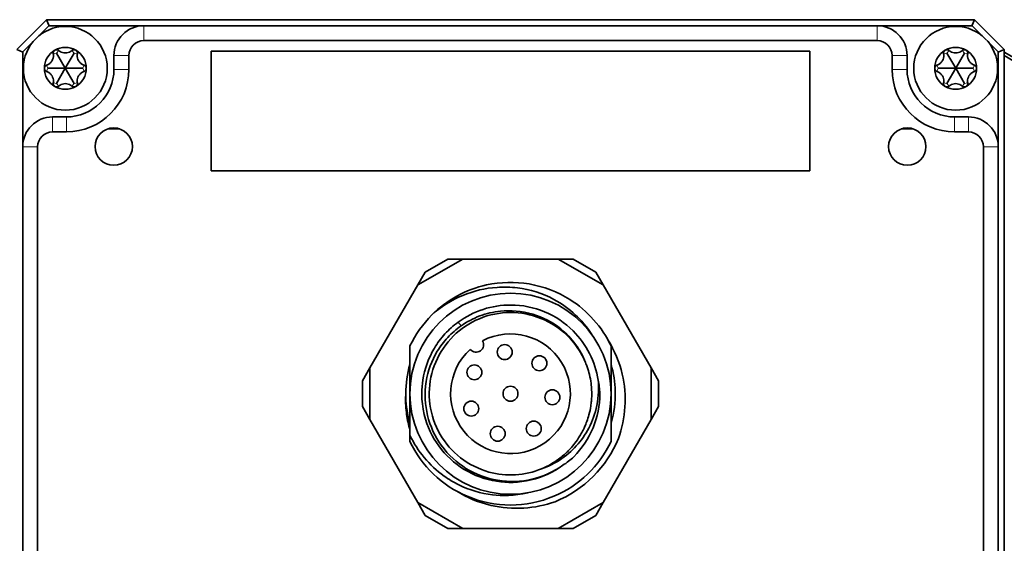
# Model space of a CAD drawing. Header units: millimetres. Extents: x 10 to 830, y 10 to 584.
# Tile 17 of 24: x 659 to 725, y 310 to 345. Entities that reach past the tile are written whole.
import ezdxf

# ---------------------------------------------------------------- set-up
doc = ezdxf.new("R2010")
doc.units = ezdxf.units.MM
doc.header["$LTSCALE"] = 2
doc.layers.add('Sichtbar (ISO)', color=7, linetype='Continuous', lineweight=35)
doc.layers.add('Sichtbar schmal (ISO)', color=7, linetype='Continuous', lineweight=18)

msp = doc.modelspace()

# ---------------------------------------------------------------- linework, layer by layer
at = {"layer": 'Sichtbar (ISO)'}
for p, q in [((658.58999773, 342.86999977), (660.58999773, 344.86999977)), ((660.58999773, 344.86999977), (660.75568316, 344.46999977)), ((660.58999773, 344.86999977), (722.58999773, 344.86999977)), ((722.58999773, 344.86999977), (722.42431231, 344.46999977)), ((722.58999773, 344.86999977), (724.58999773, 342.86999977)), ((660.73999773, 344.46999977), (660.00419184, 343.73419388)), ((667.08999773, 344.46999977), (660.73999773, 344.46999977)), ((667.08999773, 344.46999977), (716.08999773, 344.46999977)), ((722.43999773, 344.46999977), (716.08999773, 344.46999977)), ((723.17580362, 343.73419388), (722.43999773, 344.46999977)), ((658.98999773, 342.70431435), (658.58999773, 342.86999977)), ((659.72580362, 343.45580567), (658.98999773, 342.71999977)), ((716.08999773, 343.46999977), (667.08999773, 343.46999977)), ((724.18999773, 342.71999977), (723.45419184, 343.45580567)), ((724.58999773, 342.86999977), (724.18999773, 342.70431435)), ((724.58999773, 342.86999977), (724.58999773, 276.86999977)), ((658.98999773, 342.71999977), (658.98999773, 336.36999977)), ((661.83999773, 341.61999977), (661.25199773, 342.63844565)), ((661.83999773, 341.61999977), (662.42799773, 342.63844565)), ((665.08999773, 341.54999977), (665.08999773, 342.46999977)), ((666.08999773, 342.46999977), (666.08999773, 341.54999977)), ((711.58999773, 342.76999977), (671.58999773, 342.76999977)), ((671.58999773, 342.76999977), (671.58999773, 334.76999977)), ((711.58999773, 334.76999977), (711.58999773, 342.76999977)), ((717.08999773, 341.54999977), (717.08999773, 342.46999977)), ((718.08999773, 342.46999977), (718.08999773, 341.54999977)), ((721.33999773, 341.61999977), (720.75199773, 342.63844565)), ((721.33999773, 341.61999977), (721.92799773, 342.63844565)), ((724.18999773, 336.36999977), (724.18999773, 342.71999977)), ((661.83999773, 341.61999977), (660.66399773, 341.61999977)), ((661.25199773, 340.6015539), (661.83999773, 341.61999977)), ((661.83999773, 341.61999977), (662.42799773, 340.6015539)), ((661.83999773, 341.61999977), (663.01599773, 341.61999977)), ((721.33999773, 341.61999977), (720.16399773, 341.61999977)), ((720.75199773, 340.6015539), (721.33999773, 341.61999977)), ((721.33999773, 341.61999977), (722.51599773, 341.61999977)), ((721.33999773, 341.61999977), (721.92799773, 340.6015539)), ((660.98999773, 338.36999977), (661.90999773, 338.36999977)), ((721.26999773, 338.36999977), (722.18999773, 338.36999977)), ((665.47578427, 337.56999977), (664.6712026, 337.56999977)), ((718.50879286, 337.56999977), (717.70421119, 337.56999977)), ((661.90999773, 337.36999977), (660.98999773, 337.36999977)), ((722.18999773, 337.36999977), (721.26999773, 337.36999977)), ((658.98999773, 283.36999977), (658.98999773, 336.36999977)), ((659.98999773, 336.36999977), (659.98999773, 283.36999977)), ((723.18999773, 283.36999977), (723.18999773, 336.36999977)), ((724.18999773, 336.36999977), (724.18999773, 283.36999977)), ((671.58999773, 334.76999977), (711.58999773, 334.76999977)), ((688.39384531, 328.86999977), (685.39384531, 327.13794897)), ((685.89384531, 328.00397437), (687.39384531, 328.86999977)), ((687.39384531, 328.86999977), (688.39384531, 328.86999977)), ((694.78615015, 328.86999977), (688.39384531, 328.86999977)), ((694.78615015, 328.86999977), (695.78615015, 328.86999977)), ((697.78615015, 327.13794897), (694.78615015, 328.86999977)), ((695.78615015, 328.86999977), (697.28615015, 328.00397437)), ((685.39384531, 327.13794897), (685.89384531, 328.00397437)), ((697.28615015, 328.00397437), (697.78615015, 327.13794897)), ((685.39384531, 327.13794897), (682.19769289, 321.60205058)), ((700.98230258, 321.60205058), (697.78615015, 327.13794897)), ((684.86999773, 323.0629921), (684.86999773, 319.86999977)), ((698.30999773, 316.67700745), (698.30999773, 323.0629921)), ((681.69769289, 320.73602518), (682.19769289, 321.60205058)), ((682.19769289, 321.60205058), (682.19769289, 318.13794897)), ((700.98230258, 321.60205058), (701.48230258, 320.73602518)), ((700.98230258, 318.13794897), (700.98230258, 321.60205058)), ((681.69769289, 319.00397437), (681.69769289, 320.73602518)), ((701.48230258, 320.73602518), (701.48230258, 319.00397437)), ((684.86999773, 319.86999977), (684.86999773, 317.07745968)), ((682.19769289, 318.13794897), (681.69769289, 319.00397437)), ((701.48230258, 319.00397437), (700.98230258, 318.13794897)), ((682.19769289, 318.13794897), (685.39384531, 312.60205058)), ((697.78615015, 312.60205058), (700.98230258, 318.13794897)), ((684.86999773, 317.07746007), (684.86999773, 316.67700745)), ((685.89384531, 311.73602518), (685.39384531, 312.60205058)), ((685.39384531, 312.60205058), (688.39384531, 310.86999977)), ((694.78615015, 310.86999977), (697.78615015, 312.60205058)), ((697.78615015, 312.60205058), (697.28615015, 311.73602518)), ((687.39384531, 310.86999977), (685.89384531, 311.73602518)), ((697.28615015, 311.73602518), (695.78615015, 310.86999977)), ((688.39384531, 310.86999977), (687.39384531, 310.86999977)), ((688.39384531, 310.86999977), (694.78615015, 310.86999977)), ((695.78615015, 310.86999977), (694.78615015, 310.86999977))]:
    msp.add_line(p, q, dxfattribs=at)
for centre, radius in [((661.83999773, 341.61999977), 2.8), ((721.33999773, 341.61999977), 2.8), ((665.07349344, 336.38650407), 1.25), ((718.10650203, 336.38650407), 1.25), ((691.58999773, 319.86999977), 6.72), ((691.20099773, 322.64899977), 0.5), ((689.17475051, 321.29854549), 0.5), ((693.52016989, 321.90681038), 0.5), ((691.58999773, 319.86999977), 0.5), ((694.38588304, 319.63086106), 0.5), ((688.96723371, 318.87236714), 0.5), ((693.14623753, 317.53498807), 0.5), ((690.73471171, 317.19742652), 0.5)]:
    msp.add_circle(centre, radius, dxfattribs=at)
for centre, radius, start, end in [((667.08999773, 342.46999977), 2, 90, 180), ((716.08999773, 342.46999977), 2, 0, 90), ((661.83999773, 341.61999977), 1.4, 120, 180), ((661.83999773, 341.61999977), 1.4, 60, 120), ((661.83999773, 341.61999977), 1.4, 0, 60), ((667.08999773, 342.46999977), 1, 90, 180), ((716.08999773, 342.46999977), 1, 0, 90), ((721.33999773, 341.61999977), 1.4, 120, 180), ((721.33999773, 341.61999977), 1.4, 60, 120), ((721.33999773, 341.61999977), 1.4, 0, 60), ((760.10749376, 403.01999977), 70, 239.5096789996, 270), ((760.10749376, 403.01999977), 70.2, 239.605747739, 270), ((661.83999773, 341.61999977), 1.4, 180, 240), ((661.90999773, 341.54999977), 3.18, 270, 0), ((661.90999773, 341.54999977), 4.18, 270, 0), ((661.83999773, 341.61999977), 1.4, 300, 0), ((721.26999773, 341.54999977), 4.18, 180, 270), ((721.26999773, 341.54999977), 3.18, 180, 270), ((721.33999773, 341.61999977), 1.4, 180, 240), ((721.33999773, 341.61999977), 1.4, 300, 0), ((661.83999773, 341.61999977), 1.4, 240, 300), ((721.33999773, 341.61999977), 1.4, 240, 300), ((660.98999773, 336.36999977), 2, 90, 180), ((722.18999773, 336.36999977), 2, 0, 90), ((660.98999773, 336.36999977), 1, 90, 180), ((722.18999773, 336.36999977), 1, 0, 90), ((691.58999773, 319.86999977), 7.44, 134.9999989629, 154.5853790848), ((691.58999773, 319.86999977), 4, 132.1666433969, 117.8333566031), ((689.29569199, 323.14660795), 0.5, 218.5833216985, 31.4166783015), ((691.58999773, 319.86999977), 7, 163.7397952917, 180), ((691.70800957, 319.61383403), 5.8575922, 2.5064732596, 11.4415829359), ((691.58999773, 319.86999977), 5.97, 314.9999989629, 0), ((691.58999773, 319.86999977), 7.81189881, 292.5000005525, 337.4999995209), ((691.85483642, 319.96736304), 5.85717923, 303.543999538, 312.4938412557)]:
    msp.add_arc(centre, radius, start, end, dxfattribs=at)
for points, knots in [([(661.13999773, 342.83243534), (661.1116517, 342.81606975), (661.08590423, 342.79242611), (661.04813807, 342.73712832), (661.0361074, 342.70548881), (661.02679856, 342.64991919), (661.02707141, 342.62309366), (661.03181258, 342.59728135)], [0.04096857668, 0.04096857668, 0.04096857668, 0.04096857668, 0.05078793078, 0.05078793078, 0.060607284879, 0.060607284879, 0.068955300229, 0.068955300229, 0.068955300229, 0.068955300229]), ([(661.39773964, 342.80854943), (661.37775611, 342.82556156), (661.35466095, 342.83921063), (661.30188182, 342.85893374), (661.26846587, 342.86433463), (661.2016935, 342.85927707), (661.16834377, 342.84880093), (661.13999773, 342.83243534)], [0.01298185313, 0.01298185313, 0.01298185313, 0.01298185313, 0.02132986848, 0.02132986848, 0.03114922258, 0.03114922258, 0.04096857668, 0.04096857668, 0.04096857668, 0.04096857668]), ([(662.53999773, 342.83243534), (662.5116517, 342.84880093), (662.47830197, 342.85927707), (662.4115296, 342.86433463), (662.37811365, 342.85893374), (662.32533452, 342.83921063), (662.30223936, 342.82556156), (662.28225582, 342.80854943)], [0.04096857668, 0.04096857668, 0.04096857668, 0.04096857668, 0.05078793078, 0.05078793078, 0.060607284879, 0.060607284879, 0.068955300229, 0.068955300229, 0.068955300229, 0.068955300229]), ([(662.64818288, 342.59728135), (662.65292405, 342.62309366), (662.65319691, 342.64991919), (662.64388806, 342.70548881), (662.6318574, 342.73712832), (662.59409123, 342.79242611), (662.56834377, 342.81606975), (662.53999773, 342.83243534)], [0.01298185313, 0.01298185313, 0.01298185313, 0.01298185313, 0.02132986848, 0.02132986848, 0.03114922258, 0.03114922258, 0.04096857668, 0.04096857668, 0.04096857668, 0.04096857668]), ([(720.63999773, 342.83243534), (720.6116517, 342.81606975), (720.58590423, 342.79242611), (720.54813807, 342.73712832), (720.5361074, 342.70548881), (720.52679856, 342.64991919), (720.52707141, 342.62309366), (720.53181258, 342.59728135)], [0.04096857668, 0.04096857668, 0.04096857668, 0.04096857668, 0.05078793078, 0.05078793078, 0.060607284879, 0.060607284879, 0.068955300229, 0.068955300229, 0.068955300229, 0.068955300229]), ([(720.89773964, 342.80854943), (720.87775611, 342.82556156), (720.85466095, 342.83921063), (720.80188182, 342.85893374), (720.76846587, 342.86433463), (720.7016935, 342.85927707), (720.66834377, 342.84880093), (720.63999773, 342.83243534)], [0.01298185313, 0.01298185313, 0.01298185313, 0.01298185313, 0.02132986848, 0.02132986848, 0.03114922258, 0.03114922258, 0.04096857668, 0.04096857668, 0.04096857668, 0.04096857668]), ([(722.03999773, 342.83243534), (722.0116517, 342.84880093), (721.97830197, 342.85927707), (721.9115296, 342.86433463), (721.87811365, 342.85893374), (721.82533452, 342.83921063), (721.80223936, 342.82556156), (721.78225582, 342.80854943)], [0.04096857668, 0.04096857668, 0.04096857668, 0.04096857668, 0.05078793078, 0.05078793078, 0.060607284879, 0.060607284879, 0.068955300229, 0.068955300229, 0.068955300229, 0.068955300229]), ([(722.14818288, 342.59728135), (722.15292405, 342.62309366), (722.15319691, 342.64991919), (722.14388806, 342.70548881), (722.1318574, 342.73712832), (722.09409123, 342.79242611), (722.06834377, 342.81606975), (722.03999773, 342.83243534)], [0.01298185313, 0.01298185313, 0.01298185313, 0.01298185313, 0.02132986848, 0.02132986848, 0.03114922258, 0.03114922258, 0.04096857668, 0.04096857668, 0.04096857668, 0.04096857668]), ([(661.03181258, 342.59728135), (661.03848389, 342.56102787), (661.04232184, 342.52453972), (661.04455359, 342.43268576), (661.03865254, 342.37005958), (661.00792956, 342.24653782), (660.98296825, 342.18558117), (660.92167513, 342.07941838), (660.88136578, 342.02732292), (660.78975429, 341.93895516), (660.73846895, 341.90253162), (660.65780521, 341.85853739), (660.62428658, 341.84361708), (660.58955449, 341.83126786)], [-0.410804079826, -0.410804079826, -0.410804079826, -0.410804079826, -0.399134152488, -0.399134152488, -0.380746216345, -0.380746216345, -0.362358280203, -0.362358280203, -0.343970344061, -0.343970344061, -0.325582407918, -0.325582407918, -0.31391248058, -0.31391248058, -0.31391248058, -0.31391248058]), ([(662.28225582, 342.80854943), (662.25419504, 342.78464517), (662.22451436, 342.76307734), (662.14608237, 342.7152176), (662.08889598, 342.68901497), (661.96656152, 342.65386097), (661.90129085, 342.64499977), (661.77870461, 342.64499977), (661.71343395, 342.65386097), (661.59109948, 342.68901497), (661.5339131, 342.7152176), (661.45548111, 342.76307734), (661.42580042, 342.78464517), (661.39773964, 342.80854943)], [-0.410804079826, -0.410804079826, -0.410804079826, -0.410804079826, -0.399134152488, -0.399134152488, -0.380746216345, -0.380746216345, -0.362358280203, -0.362358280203, -0.343970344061, -0.343970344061, -0.325582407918, -0.325582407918, -0.31391248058, -0.31391248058, -0.31391248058, -0.31391248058]), ([(663.09044097, 341.83126786), (663.05570889, 341.84361708), (663.02219025, 341.85853739), (662.94152651, 341.90253162), (662.89024118, 341.93895516), (662.79862968, 342.02732292), (662.75832033, 342.07941838), (662.69702721, 342.18558117), (662.6720659, 342.24653782), (662.64134293, 342.37005958), (662.63544187, 342.43268576), (662.63767363, 342.52453972), (662.64151158, 342.56102787), (662.64818288, 342.59728135)], [-0.410804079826, -0.410804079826, -0.410804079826, -0.410804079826, -0.399134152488, -0.399134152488, -0.380746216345, -0.380746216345, -0.362358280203, -0.362358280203, -0.343970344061, -0.343970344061, -0.325582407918, -0.325582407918, -0.31391248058, -0.31391248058, -0.31391248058, -0.31391248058]), ([(720.53181258, 342.59728135), (720.53848389, 342.56102787), (720.54232184, 342.52453972), (720.54455359, 342.43268576), (720.53865254, 342.37005958), (720.50792956, 342.24653782), (720.48296825, 342.18558117), (720.42167513, 342.07941838), (720.38136578, 342.02732292), (720.28975429, 341.93895516), (720.23846895, 341.90253162), (720.15780521, 341.85853739), (720.12428658, 341.84361708), (720.08955449, 341.83126786)], [-0.410804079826, -0.410804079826, -0.410804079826, -0.410804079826, -0.399134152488, -0.399134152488, -0.380746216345, -0.380746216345, -0.362358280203, -0.362358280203, -0.343970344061, -0.343970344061, -0.325582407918, -0.325582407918, -0.31391248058, -0.31391248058, -0.31391248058, -0.31391248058]), ([(721.78225582, 342.80854943), (721.75419504, 342.78464517), (721.72451436, 342.76307734), (721.64608237, 342.7152176), (721.58889598, 342.68901497), (721.46656152, 342.65386097), (721.40129085, 342.64499977), (721.27870461, 342.64499977), (721.21343395, 342.65386097), (721.09109948, 342.68901497), (721.0339131, 342.7152176), (720.95548111, 342.76307734), (720.92580042, 342.78464517), (720.89773964, 342.80854943)], [-0.410804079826, -0.410804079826, -0.410804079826, -0.410804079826, -0.399134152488, -0.399134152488, -0.380746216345, -0.380746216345, -0.362358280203, -0.362358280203, -0.343970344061, -0.343970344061, -0.325582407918, -0.325582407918, -0.31391248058, -0.31391248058, -0.31391248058, -0.31391248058]), ([(722.59044097, 341.83126786), (722.55570889, 341.84361708), (722.52219025, 341.85853739), (722.44152651, 341.90253162), (722.39024118, 341.93895516), (722.29862968, 342.02732292), (722.25832033, 342.07941838), (722.19702721, 342.18558117), (722.1720659, 342.24653782), (722.14134293, 342.37005958), (722.13544187, 342.43268576), (722.13767363, 342.52453972), (722.14151158, 342.56102787), (722.14818288, 342.59728135)], [-0.410804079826, -0.410804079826, -0.410804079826, -0.410804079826, -0.399134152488, -0.399134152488, -0.380746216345, -0.380746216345, -0.362358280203, -0.362358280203, -0.343970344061, -0.343970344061, -0.325582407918, -0.325582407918, -0.31391248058, -0.31391248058, -0.31391248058, -0.31391248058]), ([(660.58955449, 341.83126786), (660.56482979, 341.82246768), (660.54146177, 341.80929121), (660.49799149, 341.7734447), (660.4766062, 341.74720609), (660.4476, 341.68685074), (660.43999773, 341.65273095), (660.43999773, 341.61999977)], [0.01298185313, 0.01298185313, 0.01298185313, 0.01298185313, 0.02132986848, 0.02132986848, 0.03114922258, 0.03114922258, 0.04096857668, 0.04096857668, 0.04096857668, 0.04096857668]), ([(660.43999773, 341.61999977), (660.43999773, 341.58726859), (660.4476, 341.55314881), (660.4766062, 341.49279346), (660.49799149, 341.46655485), (660.54146177, 341.43070834), (660.56482979, 341.41753187), (660.58955449, 341.40873169)], [0.04096857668, 0.04096857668, 0.04096857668, 0.04096857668, 0.05078793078, 0.05078793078, 0.060607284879, 0.060607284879, 0.068955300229, 0.068955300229, 0.068955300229, 0.068955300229]), ([(663.23999773, 341.61999977), (663.23999773, 341.65273095), (663.23239547, 341.68685074), (663.20338926, 341.74720609), (663.18200398, 341.7734447), (663.1385337, 341.80929121), (663.11516568, 341.82246768), (663.09044097, 341.83126786)], [0.04096857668, 0.04096857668, 0.04096857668, 0.04096857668, 0.05078793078, 0.05078793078, 0.060607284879, 0.060607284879, 0.068955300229, 0.068955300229, 0.068955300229, 0.068955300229]), ([(663.09044097, 341.40873169), (663.11516568, 341.41753187), (663.1385337, 341.43070834), (663.18200398, 341.46655485), (663.20338926, 341.49279346), (663.23239547, 341.55314881), (663.23999773, 341.58726859), (663.23999773, 341.61999977)], [0.01298185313, 0.01298185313, 0.01298185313, 0.01298185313, 0.02132986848, 0.02132986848, 0.03114922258, 0.03114922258, 0.04096857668, 0.04096857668, 0.04096857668, 0.04096857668]), ([(720.08955449, 341.83126786), (720.06482979, 341.82246768), (720.04146177, 341.80929121), (719.99799149, 341.7734447), (719.9766062, 341.74720609), (719.9476, 341.68685074), (719.93999773, 341.65273095), (719.93999773, 341.61999977)], [0.01298185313, 0.01298185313, 0.01298185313, 0.01298185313, 0.02132986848, 0.02132986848, 0.03114922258, 0.03114922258, 0.04096857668, 0.04096857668, 0.04096857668, 0.04096857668]), ([(719.93999773, 341.61999977), (719.93999773, 341.58726859), (719.9476, 341.55314881), (719.9766062, 341.49279346), (719.99799149, 341.46655485), (720.04146177, 341.43070834), (720.06482979, 341.41753187), (720.08955449, 341.40873169)], [0.04096857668, 0.04096857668, 0.04096857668, 0.04096857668, 0.05078793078, 0.05078793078, 0.060607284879, 0.060607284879, 0.068955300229, 0.068955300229, 0.068955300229, 0.068955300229]), ([(722.73999773, 341.61999977), (722.73999773, 341.65273095), (722.73239547, 341.68685074), (722.70338926, 341.74720609), (722.68200398, 341.7734447), (722.6385337, 341.80929121), (722.61516568, 341.82246768), (722.59044097, 341.83126786)], [0.04096857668, 0.04096857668, 0.04096857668, 0.04096857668, 0.05078793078, 0.05078793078, 0.060607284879, 0.060607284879, 0.068955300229, 0.068955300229, 0.068955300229, 0.068955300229]), ([(722.59044097, 341.40873169), (722.61516568, 341.41753187), (722.6385337, 341.43070834), (722.68200398, 341.46655485), (722.70338926, 341.49279346), (722.73239547, 341.55314881), (722.73999773, 341.58726859), (722.73999773, 341.61999977)], [0.01298185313, 0.01298185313, 0.01298185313, 0.01298185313, 0.02132986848, 0.02132986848, 0.03114922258, 0.03114922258, 0.04096857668, 0.04096857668, 0.04096857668, 0.04096857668]), ([(660.58955449, 341.40873169), (660.62428658, 341.39638247), (660.65780521, 341.38146216), (660.73846895, 341.33746793), (660.78975429, 341.30104438), (660.88136578, 341.21267663), (660.92167513, 341.16058117), (660.98296825, 341.05441838), (661.00792956, 340.99346173), (661.03865254, 340.86993997), (661.04455359, 340.80731379), (661.04232184, 340.71545983), (661.03848389, 340.67897168), (661.03181258, 340.6427182)], [-0.410804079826, -0.410804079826, -0.410804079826, -0.410804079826, -0.399134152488, -0.399134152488, -0.380746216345, -0.380746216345, -0.362358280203, -0.362358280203, -0.343970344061, -0.343970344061, -0.325582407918, -0.325582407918, -0.31391248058, -0.31391248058, -0.31391248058, -0.31391248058]), ([(662.64818288, 340.6427182), (662.64151158, 340.67897168), (662.63767363, 340.71545983), (662.63544187, 340.80731379), (662.64134293, 340.86993997), (662.6720659, 340.99346173), (662.69702721, 341.05441838), (662.75832033, 341.16058117), (662.79862968, 341.21267663), (662.89024118, 341.30104438), (662.94152651, 341.33746793), (663.02219025, 341.38146216), (663.05570889, 341.39638247), (663.09044097, 341.40873169)], [-0.410804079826, -0.410804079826, -0.410804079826, -0.410804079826, -0.399134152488, -0.399134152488, -0.380746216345, -0.380746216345, -0.362358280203, -0.362358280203, -0.343970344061, -0.343970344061, -0.325582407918, -0.325582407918, -0.31391248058, -0.31391248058, -0.31391248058, -0.31391248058]), ([(720.08955449, 341.40873169), (720.12428658, 341.39638247), (720.15780521, 341.38146216), (720.23846895, 341.33746793), (720.28975429, 341.30104438), (720.38136578, 341.21267663), (720.42167513, 341.16058117), (720.48296825, 341.05441838), (720.50792956, 340.99346173), (720.53865254, 340.86993997), (720.54455359, 340.80731379), (720.54232184, 340.71545983), (720.53848389, 340.67897168), (720.53181258, 340.6427182)], [-0.410804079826, -0.410804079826, -0.410804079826, -0.410804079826, -0.399134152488, -0.399134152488, -0.380746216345, -0.380746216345, -0.362358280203, -0.362358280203, -0.343970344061, -0.343970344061, -0.325582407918, -0.325582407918, -0.31391248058, -0.31391248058, -0.31391248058, -0.31391248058]), ([(722.14818288, 340.6427182), (722.14151158, 340.67897168), (722.13767363, 340.71545983), (722.13544187, 340.80731379), (722.14134293, 340.86993997), (722.1720659, 340.99346173), (722.19702721, 341.05441838), (722.25832033, 341.16058117), (722.29862968, 341.21267663), (722.39024118, 341.30104438), (722.44152651, 341.33746793), (722.52219025, 341.38146216), (722.55570889, 341.39638247), (722.59044097, 341.40873169)], [-0.410804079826, -0.410804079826, -0.410804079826, -0.410804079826, -0.399134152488, -0.399134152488, -0.380746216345, -0.380746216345, -0.362358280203, -0.362358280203, -0.343970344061, -0.343970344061, -0.325582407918, -0.325582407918, -0.31391248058, -0.31391248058, -0.31391248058, -0.31391248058]), ([(661.03181258, 340.6427182), (661.02707141, 340.61690589), (661.02679856, 340.59008036), (661.0361074, 340.53451074), (661.04813807, 340.50287123), (661.08590423, 340.44757344), (661.1116517, 340.4239298), (661.13999773, 340.40756421)], [0.01298185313, 0.01298185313, 0.01298185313, 0.01298185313, 0.02132986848, 0.02132986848, 0.03114922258, 0.03114922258, 0.04096857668, 0.04096857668, 0.04096857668, 0.04096857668]), ([(661.13999773, 340.40756421), (661.16834377, 340.39119862), (661.2016935, 340.38072248), (661.26846587, 340.37566492), (661.30188182, 340.38106581), (661.35466095, 340.40078892), (661.37775611, 340.41443799), (661.39773964, 340.43145012)], [0.04096857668, 0.04096857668, 0.04096857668, 0.04096857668, 0.05078793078, 0.05078793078, 0.060607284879, 0.060607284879, 0.068955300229, 0.068955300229, 0.068955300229, 0.068955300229]), ([(661.39773964, 340.43145012), (661.42580042, 340.45535438), (661.45548111, 340.47692221), (661.5339131, 340.52478195), (661.59109948, 340.55098458), (661.71343395, 340.58613858), (661.77870461, 340.59499977), (661.90129085, 340.59499977), (661.96656152, 340.58613858), (662.08889598, 340.55098458), (662.14608237, 340.52478195), (662.22451436, 340.47692221), (662.25419504, 340.45535438), (662.28225582, 340.43145012)], [-0.410804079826, -0.410804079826, -0.410804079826, -0.410804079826, -0.399134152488, -0.399134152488, -0.380746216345, -0.380746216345, -0.362358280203, -0.362358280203, -0.343970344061, -0.343970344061, -0.325582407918, -0.325582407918, -0.31391248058, -0.31391248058, -0.31391248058, -0.31391248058]), ([(662.28225582, 340.43145012), (662.30223936, 340.41443799), (662.32533452, 340.40078892), (662.37811365, 340.38106581), (662.4115296, 340.37566492), (662.47830197, 340.38072248), (662.5116517, 340.39119862), (662.53999773, 340.40756421)], [0.01298185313, 0.01298185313, 0.01298185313, 0.01298185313, 0.02132986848, 0.02132986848, 0.03114922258, 0.03114922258, 0.04096857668, 0.04096857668, 0.04096857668, 0.04096857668]), ([(662.53999773, 340.40756421), (662.56834377, 340.4239298), (662.59409123, 340.44757344), (662.6318574, 340.50287123), (662.64388806, 340.53451074), (662.65319691, 340.59008036), (662.65292405, 340.61690589), (662.64818288, 340.6427182)], [0.04096857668, 0.04096857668, 0.04096857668, 0.04096857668, 0.05078793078, 0.05078793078, 0.060607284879, 0.060607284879, 0.068955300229, 0.068955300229, 0.068955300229, 0.068955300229]), ([(720.53181258, 340.6427182), (720.52707141, 340.61690589), (720.52679856, 340.59008036), (720.5361074, 340.53451074), (720.54813807, 340.50287123), (720.58590423, 340.44757344), (720.6116517, 340.4239298), (720.63999773, 340.40756421)], [0.01298185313, 0.01298185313, 0.01298185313, 0.01298185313, 0.02132986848, 0.02132986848, 0.03114922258, 0.03114922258, 0.04096857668, 0.04096857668, 0.04096857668, 0.04096857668]), ([(720.63999773, 340.40756421), (720.66834377, 340.39119862), (720.7016935, 340.38072248), (720.76846587, 340.37566492), (720.80188182, 340.38106581), (720.85466095, 340.40078892), (720.87775611, 340.41443799), (720.89773964, 340.43145012)], [0.04096857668, 0.04096857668, 0.04096857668, 0.04096857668, 0.05078793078, 0.05078793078, 0.060607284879, 0.060607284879, 0.068955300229, 0.068955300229, 0.068955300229, 0.068955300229]), ([(720.89773964, 340.43145012), (720.92580042, 340.45535438), (720.95548111, 340.47692221), (721.0339131, 340.52478195), (721.09109948, 340.55098458), (721.21343395, 340.58613858), (721.27870461, 340.59499977), (721.40129085, 340.59499977), (721.46656152, 340.58613858), (721.58889598, 340.55098458), (721.64608237, 340.52478195), (721.72451436, 340.47692221), (721.75419504, 340.45535438), (721.78225582, 340.43145012)], [-0.410804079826, -0.410804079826, -0.410804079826, -0.410804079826, -0.399134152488, -0.399134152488, -0.380746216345, -0.380746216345, -0.362358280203, -0.362358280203, -0.343970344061, -0.343970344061, -0.325582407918, -0.325582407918, -0.31391248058, -0.31391248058, -0.31391248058, -0.31391248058]), ([(721.78225582, 340.43145012), (721.80223936, 340.41443799), (721.82533452, 340.40078892), (721.87811365, 340.38106581), (721.9115296, 340.37566492), (721.97830197, 340.38072248), (722.0116517, 340.39119862), (722.03999773, 340.40756421)], [0.01298185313, 0.01298185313, 0.01298185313, 0.01298185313, 0.02132986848, 0.02132986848, 0.03114922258, 0.03114922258, 0.04096857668, 0.04096857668, 0.04096857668, 0.04096857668]), ([(722.03999773, 340.40756421), (722.06834377, 340.4239298), (722.09409123, 340.44757344), (722.1318574, 340.50287123), (722.14388806, 340.53451074), (722.15319691, 340.59008036), (722.15292405, 340.61690589), (722.14818288, 340.6427182)], [0.04096857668, 0.04096857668, 0.04096857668, 0.04096857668, 0.05078793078, 0.05078793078, 0.060607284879, 0.060607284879, 0.068955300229, 0.068955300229, 0.068955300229, 0.068955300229]), ([(686.32912338, 325.13087432), (686.82511058, 325.62686151), (687.3887996, 326.05026708), (688.62775314, 326.73195658), (689.29818009, 326.98399487), (690.93119375, 327.34261283), (691.89920914, 327.36522219), (693.80898656, 327.03843849), (694.73120888, 326.68492437), (696.14806857, 325.79142344), (696.68237063, 325.33872522), (697.61519223, 324.29137911), (698.00716719, 323.70033196), (698.30999773, 323.0629921)], [-1.4268874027, -1.4268874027, -1.4268874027, -1.4268874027, -1.216331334, -1.216331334, -1.0024697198, -1.0024697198, -0.7145397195, -0.7145397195, -0.4209629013, -0.4209629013, -0.2118023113, -0.2118023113, 0, 0, 0, 0]), ([(686.32912338, 325.13087432), (686.94023222, 325.68080696), (687.64016501, 326.12311686), (689.12884533, 326.74243808), (689.90308542, 326.92489928), (691.14186915, 327.01009695), (691.60214933, 326.99958393), (692.90994717, 326.83880132), (693.73743641, 326.57578336), (695.02074769, 325.88580648), (695.50721036, 325.53705379), (696.27944982, 324.81673916), (696.70535728, 324.36014833), (697.09414656, 323.72522295)], [0, 0, 0, 0, 0.24663575, 0.24663575, 0.4837137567, 0.4837137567, 0.6191500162, 0.6191500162, 0.874449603, 0.874449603, 1.0512243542, 1.0512243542, 1.1876081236, 1.1876081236, 1.1876081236, 1.1876081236]), ([(688.09483688, 324.65891812), (688.60076255, 325.02816468), (689.16303106, 325.31557482), (690.35826094, 325.70332299), (690.9816726, 325.80055374), (692.38282418, 325.79649998), (693.14947378, 325.64166237), (694.57744235, 325.04943615), (695.22711923, 324.61498861), (696.21979076, 323.62669263), (696.59058007, 323.11615394), (697.15959755, 321.99701768), (697.35339391, 321.39524862), (697.44919656, 320.77579715)], [-1.2058683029, -1.2058683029, -1.2058683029, -1.2058683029, -1.0204317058, -1.0204317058, -0.8349869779, -0.8349869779, -0.6057414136, -0.6057414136, -0.3757245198, -0.3757245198, -0.1880447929, -0.1880447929, 0, 0, 0, 0]), ([(693.66754891, 314.85453018), (693.11079922, 314.6239085), (692.5195015, 314.48758699), (691.3235263, 314.41520554), (690.72721196, 314.47728102), (689.46150635, 314.82472875), (688.81448374, 315.14964151), (687.70148768, 316.01855047), (687.24086613, 316.54746614), (686.53338598, 317.76878302), (686.30051576, 318.45372405), (686.11695883, 319.85337159), (686.15979618, 320.55362547), (686.51244435, 321.91989394), (686.82670345, 322.57086286), (687.67734062, 323.69699259), (688.19922565, 324.1662103), (689.4086522, 324.89240055), (690.08865251, 325.13580997), (691.4844854, 325.34211345), (692.1858773, 325.31059608), (693.55699144, 324.98007442), (694.21191453, 324.67702518), (695.35164299, 323.84563342), (695.82986, 323.33109859), (696.35562251, 322.48705706), (696.49184935, 322.22184478), (696.605492, 321.94748548)], [0, 0, 0, 0, 0.1808692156, 0.1808692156, 0.3595949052, 0.3595949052, 0.5747721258, 0.5747721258, 0.7833420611, 0.7833420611, 0.9983456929, 0.9983456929, 1.2069663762, 1.2069663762, 1.4217932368, 1.4217932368, 1.6304804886, 1.6304804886, 1.8451277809, 1.8451277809, 2.0538981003, 2.0538981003, 2.2683634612, 2.2683634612, 2.4772338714, 2.4772338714, 2.5667636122, 2.5667636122, 2.5667636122, 2.5667636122]), ([(696.60549627, 321.94748736), (696.43624341, 322.37920427), (696.21256231, 322.78719631), (695.6565294, 323.55047208), (695.3240234, 323.89801583), (694.39892161, 324.64462835), (693.76289834, 324.9800334), (692.32815272, 325.41154245), (691.58706561, 325.45877201), (690.44170857, 325.33887876), (689.98009023, 325.2303632), (689.09018972, 324.89733097), (688.6695279, 324.675238), (688.28178693, 324.40276671)], [0, 0, 0, 0, 0.1391380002, 0.1391380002, 0.2828559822, 0.2828559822, 0.4982638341, 0.4982638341, 0.7359221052, 0.7359221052, 0.9013561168, 0.9013561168, 1.0673404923, 1.0673404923, 1.0673404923, 1.0673404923]), ([(695.09138008, 315.08562834), (694.45537305, 314.62017456), (693.73612831, 314.28694625), (692.13711848, 313.90534048), (691.35585338, 313.90559478), (689.90289208, 314.13330147), (689.16584596, 314.40324095), (687.83389199, 315.21727322), (687.25894686, 315.74744633), (686.37454004, 316.95930417), (686.02599997, 317.65968988), (685.58610773, 319.46844285), (685.65549526, 320.29344274), (685.8494633, 321.53491116), (686.11122857, 322.25958168), (686.70388643, 323.25115062), (686.93942509, 323.56884393), (687.47675463, 324.15833987), (687.77226536, 324.4234914), (688.09483688, 324.65891812)], [-1.2349642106, -1.2349642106, -1.2349642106, -1.2349642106, -1.1257629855, -1.1257629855, -1.008201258, -1.008201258, -0.8759630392, -0.8759630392, -0.7443561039, -0.7443561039, -0.6218165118, -0.6218165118, -0.4704646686, -0.4704646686, -0.239711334, -0.239711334, -0.1198051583, -0.1198051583, -0.000001, -0.000001, -0.000001, -0.000001]), ([(688.28178693, 324.40276671), (687.95893238, 324.17589207), (687.66297429, 323.9168285), (687.13137364, 323.34403261), (686.89819423, 323.03423841), (686.32346431, 322.08173537), (686.07151712, 321.39598773), (685.82524412, 319.87166403), (685.87902776, 319.10055572), (686.22141678, 317.69532523), (686.53241996, 317.0197836), (687.44548553, 315.74966599), (688.02621867, 315.24494217), (689.2602537, 314.47886935), (689.97907712, 314.20831817), (691.53247449, 313.95002753), (692.3082238, 313.99350366), (693.75624743, 314.32661179), (694.46308088, 314.64198505), (695.09138008, 315.08562834)], [0.000001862, 0.000001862, 0.000001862, 0.000001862, 0.1184001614, 0.1184001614, 0.2355216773, 0.2355216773, 0.4545947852, 0.4545947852, 0.7008538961, 0.7008538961, 0.958076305, 0.958076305, 1.2456603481, 1.2456603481, 1.562632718, 1.562632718, 1.9016840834, 1.9016840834, 2.2626068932, 2.2626068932, 2.2626068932, 2.2626068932]), ([(698.80725113, 316.88051546), (699.04623889, 317.55950135), (699.19008632, 318.26828099), (699.28114599, 319.73379391), (699.22160088, 320.46399475), (698.86719074, 321.98943356), (698.54567589, 322.76097207), (698.10480978, 323.46316329)], [0, 0, 0, 0, 0.21594519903, 0.21594519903, 0.44050054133, 0.44050054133, 0.69445577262, 0.69445577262, 0.69445577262, 0.69445577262]), ([(694.79610944, 315.48909311), (695.04119782, 315.66842809), (695.23471118, 315.84087164), (695.38815567, 315.99115698), (695.45563178, 316.05724387), (695.51848645, 316.12180993), (695.58876212, 316.19834653), (695.78358702, 316.41052856), (696.00810057, 316.68729121), (696.22749925, 317.04781377), (696.28889734, 317.14870496), (696.34973242, 317.25605873), (696.40896411, 317.37025002), (696.43345902, 317.41747312), (696.45766164, 317.46583189), (696.48150219, 317.51535535), (696.49990668, 317.55358661), (696.51809487, 317.59252926), (696.53601415, 317.63214027), (696.57714547, 317.72306202), (696.61741694, 317.81910737), (696.65361681, 317.9127326), (696.66607199, 317.94494593), (696.67810591, 317.97698405), (696.68971894, 318.00880558), (696.74561037, 318.161957), (696.79217677, 318.31082632), (696.83081477, 318.45374602), (696.88686203, 318.66106157), (696.9262968, 318.8557008), (696.95432544, 319.03590123), (696.97297128, 319.15577815), (696.98653538, 319.26960363), (696.99626538, 319.3762143), (697.00234187, 319.44279391), (697.00694259, 319.50672839), (697.01034891, 319.56800296), (697.01376931, 319.62953093), (697.01598969, 319.68825036), (697.01728462, 319.74431931), (697.01857688, 319.8002728), (697.01896075, 319.85207123), (697.01862522, 319.90459543), (697.01823102, 319.96630503), (697.01676381, 320.03176836), (697.01381393, 320.1010236), (697.00156829, 320.38851835), (696.96486587, 320.74192494), (696.86512913, 321.15224113), (696.82544546, 321.31549948), (696.77551616, 321.48772846), (696.71320511, 321.66552207), (696.68085899, 321.75781604), (696.64511981, 321.85183343), (696.60549759, 321.94748779)], [0.13126927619, 0.13126927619, 0.13126927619, 0.13126927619, 0.23986061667, 0.23986061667, 0.23986061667, 0.28761287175, 0.28761287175, 0.28761287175, 0.4199962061, 0.4199962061, 0.4199962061, 0.45704329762, 0.45704329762, 0.45704329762, 0.47236389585, 0.47236389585, 0.47236389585, 0.48419113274, 0.48419113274, 0.48419113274, 0.51133896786, 0.51133896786, 0.51133896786, 0.52067963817, 0.52067963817, 0.52067963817, 0.56563463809, 0.56563463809, 0.56563463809, 0.63084517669, 0.63084517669, 0.63084517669, 0.67422597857, 0.67422597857, 0.67422597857, 0.7013177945, 0.7013177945, 0.7013177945, 0.72852164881, 0.72852164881, 0.72852164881, 0.75566948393, 0.75566948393, 0.75566948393, 0.78756491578, 0.78756491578, 0.78756491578, 0.91997034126, 0.91997034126, 0.91997034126, 0.97265237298, 0.97265237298, 0.97265237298, 1, 1, 1, 1]), ([(698.30999773, 317.90999977), (698.5102904, 318.5967175), (698.60443346, 319.31113591), (698.5743718, 320.63982462), (698.48048685, 321.24546567), (698.30999773, 321.82999977)], [7.52971444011, 7.52971444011, 7.52971444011, 7.52971444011, 7.74542300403, 7.74542300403, 7.92933802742, 7.92933802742, 7.92933802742, 7.92933802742]), ([(697.44919656, 320.77579715), (697.49104824, 320.31352611), (697.49073475, 319.7319388), (697.25246266, 318.55541885), (697.07308632, 318.04919199), (696.59636285, 317.13562663), (696.31649081, 316.73532535), (695.69798758, 316.05498041), (695.32413691, 315.71501155), (694.85011961, 315.41526647)], [0, 0, 0, 0, 0.13952553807, 0.13952553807, 0.25226683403, 0.25226683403, 0.3554236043, 0.3554236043, 0.44677540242, 0.44677540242, 0.44677540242, 0.44677540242]), ([(684.58999773, 319.86999977), (684.5734423, 319.57438175), (684.5703882, 319.19610352), (684.65061903, 318.39631039), (684.71396678, 318.03970959), (684.82464066, 317.60924101), (684.84663699, 317.52946198), (684.86999777, 317.4501291)], [0, 0, 0, 0, 0.088824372, 0.088824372, 0.16148283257, 0.16148283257, 0.17811694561, 0.17811694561, 0.17811694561, 0.17811694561]), ([(684.58999781, 319.86999744), (684.58999777, 319.78864856), (684.59141584, 319.70724465), (684.6145902, 319.04329422), (684.70754991, 318.46696374), (684.86999773, 317.90999977)], [5.51926506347, 5.51926506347, 5.51926506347, 5.51926506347, 5.54374462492, 5.54374462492, 5.71888118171, 5.71888118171, 5.71888118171, 5.71888118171]), ([(692.75596413, 313.25192435), (691.84239259, 313.03227044), (691.02273805, 313.03957752), (689.59904511, 313.20746269), (688.84240129, 313.43017075), (687.79224297, 313.9440982), (687.46032064, 314.14237624), (686.65124195, 314.72219044), (686.21106432, 315.13536182), (685.44644262, 316.05358947), (685.12664626, 316.54897626), (684.86999773, 317.07745968)], [0.000001, 0.000001, 0.000001, 0.000001, 0.281883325, 0.281883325, 0.6213435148, 0.6213435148, 0.7886336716, 0.7886336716, 1.0527713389, 1.0527713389, 1.3082608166, 1.3082608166, 1.3082608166, 1.3082608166]), ([(698.30999773, 316.67700745), (697.92267108, 315.86183633), (697.39025367, 315.12395118), (696.08455689, 313.87215717), (695.32113249, 313.36971528), (693.56975839, 312.6295443), (692.58485021, 312.42999977), (690.59502629, 312.42999977), (689.61013074, 312.62958923), (687.85886148, 313.36971592), (687.09543585, 313.87215896), (685.78973987, 315.12395384), (685.25732368, 315.86183782), (684.86999773, 316.67700745)], [-1.6832035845, -1.6832035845, -1.6832035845, -1.6832035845, -1.4123677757, -1.4123677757, -1.1403320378, -1.1403320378, -0.8416841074, -0.8416841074, -0.543000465, -0.543000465, -0.2709001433, -0.2709001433, -0.000001, -0.000001, -0.000001, -0.000001]), ([(694.85011961, 315.41526647), (694.68471778, 315.31067455), (694.51656875, 315.21671261), (694.12593949, 315.02486087), (693.90075777, 314.93223953), (693.66754776, 314.85453504)], [0.00000209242, 0.00000209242, 0.00000209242, 0.00000209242, 0.05884619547, 0.05884619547, 0.13278785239, 0.13278785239, 0.13278785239, 0.13278785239]), ([(693.66754926, 314.85453032), (693.88274145, 314.94366911), (694.09197353, 315.04656491), (694.46721021, 315.2621014), (694.63484674, 315.37111398), (694.79610944, 315.48909311)], [0.00000103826, 0.00000103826, 0.00000103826, 0.00000103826, 0.06987811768, 0.06987811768, 0.12982220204, 0.12982220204, 0.12982220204, 0.12982220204]), ([(687.99683432, 313.35518813), (688.70148579, 312.91277963), (689.47593528, 312.59057727), (691.00383595, 312.23745031), (691.73273522, 312.17883234), (693.19464288, 312.2705045), (693.90190115, 312.41425314), (694.57948205, 312.65274638)], [0.60387115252, 0.60387115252, 0.60387115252, 0.60387115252, 0.90216999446, 0.90216999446, 1.16474824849, 1.16474824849, 1.41743498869, 1.41743498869, 1.41743498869, 1.41743498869])]:
    msp.add_open_spline(points, degree=3, knots=knots, dxfattribs=at)
at = {"layer": 'Sichtbar schmal (ISO)'}
for p, q in [((667.08999773, 343.46999977), (667.08999773, 344.46999977)), ((716.08999773, 343.46999977), (716.08999773, 344.46999977)), ((661.25199773, 342.63844565), (661.03181258, 342.59728135)), ((661.25199773, 342.63844565), (661.39773964, 342.80854943)), ((662.42799773, 342.63844565), (662.28225582, 342.80854943)), ((662.42799773, 342.63844565), (662.64818288, 342.59728135)), ((666.08999773, 342.46999977), (665.08999773, 342.46999977)), ((717.08999773, 342.46999977), (718.08999773, 342.46999977)), ((720.75199773, 342.63844565), (720.53181258, 342.59728135)), ((720.75199773, 342.63844565), (720.89773964, 342.80854943)), ((721.92799773, 342.63844565), (721.78225582, 342.80854943)), ((721.92799773, 342.63844565), (722.14818288, 342.59728135)), ((660.66399773, 341.61999977), (660.58955449, 341.83126786)), ((660.66399773, 341.61999977), (660.58955449, 341.40873169)), ((663.01599773, 341.61999977), (663.09044097, 341.83126786)), ((663.01599773, 341.61999977), (663.09044097, 341.40873169)), ((666.08999773, 341.54999977), (665.08999773, 341.54999977)), ((717.08999773, 341.54999977), (718.08999773, 341.54999977)), ((720.16399773, 341.61999977), (720.08955449, 341.83126786)), ((720.16399773, 341.61999977), (720.08955449, 341.40873169)), ((722.51599773, 341.61999977), (722.59044097, 341.83126786)), ((722.51599773, 341.61999977), (722.59044097, 341.40873169)), ((661.25199773, 340.6015539), (661.03181258, 340.6427182)), ((661.25199773, 340.6015539), (661.39773964, 340.43145012)), ((662.42799773, 340.6015539), (662.28225582, 340.43145012)), ((662.42799773, 340.6015539), (662.64818288, 340.6427182)), ((720.75199773, 340.6015539), (720.53181258, 340.6427182)), ((720.75199773, 340.6015539), (720.89773964, 340.43145012)), ((721.92799773, 340.6015539), (721.78225582, 340.43145012)), ((721.92799773, 340.6015539), (722.14818288, 340.6427182)), ((660.98999773, 337.36999977), (660.98999773, 338.36999977)), ((661.90999773, 337.36999977), (661.90999773, 338.36999977)), ((721.26999773, 337.36999977), (721.26999773, 338.36999977)), ((722.18999773, 338.36999977), (722.18999773, 337.36999977)), ((659.98999773, 336.36999977), (658.98999773, 336.36999977)), ((724.18999773, 336.36999977), (723.18999773, 336.36999977)), ((688.28178693, 324.40276671), (688.09483688, 324.65891812)), ((694.79610016, 315.4891058), (694.85011961, 315.41526647))]:
    msp.add_line(p, q, dxfattribs=at)

doc.saveas('drawing.dxf')
